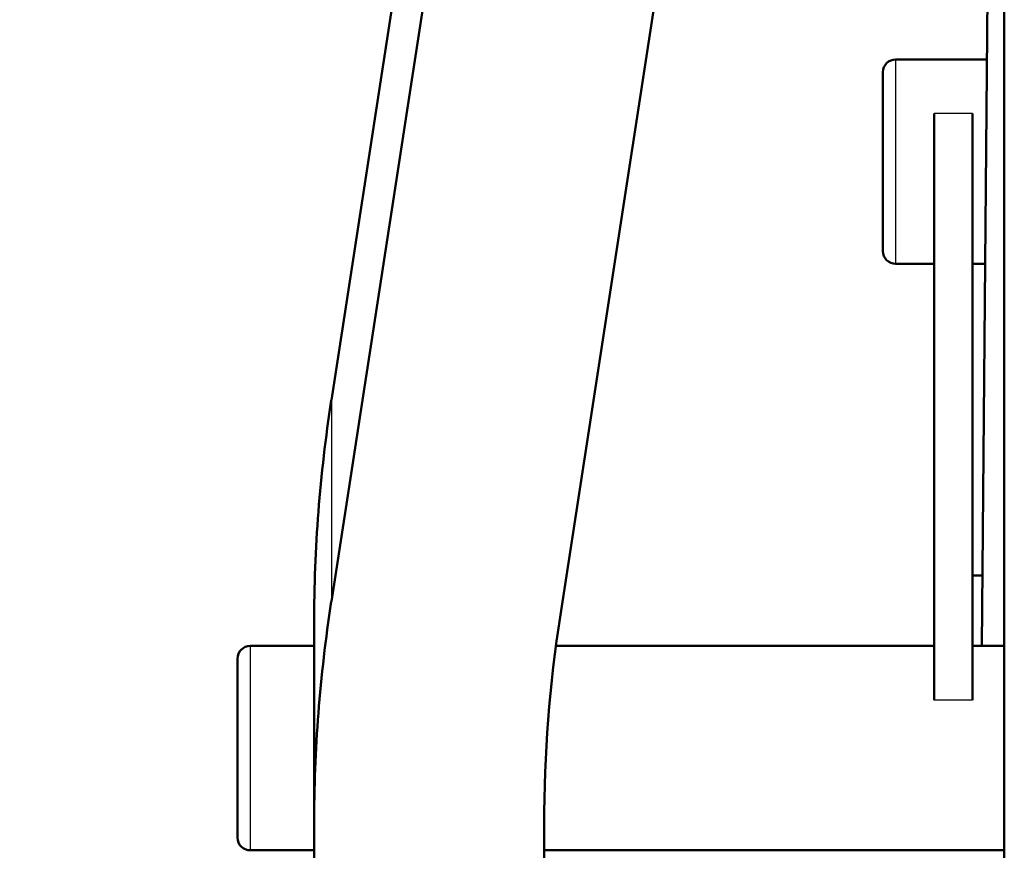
# Model space of a CAD drawing. Header units: millimetres. Extents: x 247 to 1050, y 34 to 1073.
# Tile 52 of 58: x 292 to 330, y 839 to 872. Entities that reach past the tile are written whole.
import ezdxf

# ---------------------------------------------------------------- set-up
doc = ezdxf.new("R2010")
doc.units = ezdxf.units.MM
doc.header["$LTSCALE"] = 0.75
doc.layers.add('Visible', color=7, linetype='Continuous', lineweight=50)
doc.layers.add('Visible Narrow', color=7, linetype='Continuous', lineweight=25)

msp = doc.modelspace()

# ---------------------------------------------------------------- linework, layer by layer
at = {"layer": 'Visible', "extrusion": (-1.22465e-16, -1, 2.96673e-13)}
for p, q in [((330.177, 807.567, 165.898), (330.177, 994.134, 66.699)), ((319.546, 958.471, 53.111), (303.85, 856.727, -77.116)), ((319.546, 950.591, 59.267), (303.85, 848.847, -70.959)), ((312.809, 848.323, -71.63), (328.505, 950.067, 58.597)), ((329.301, 847.111, -114.426), (330.177, 947.504, 14.075)), ((329.502, 870.068, -98.628), (325.927, 870.068, -98.628)), ((327.427, 867.946, -95.096), (327.427, 844.989, -82.89)), ((328.927, 867.946, -95.096), (328.927, 844.989, -82.89)), ((327.427, 862.068, -98.628), (325.927, 862.068, -98.628)), ((329.432, 862.068, -98.628), (328.927, 862.068, -98.628)), ((329.325, 849.874, -124.474), (328.927, 849.874, -124.474)), ((303.177, 847.111, -87.602), (303.177, 847.995, -88.292)), ((300.677, 847.111, -86.421), (303.177, 847.111, -86.421)), ((327.427, 847.111, -86.421), (312.636, 847.111, -86.421)), ((330.177, 847.111, -86.421), (328.927, 847.111, -86.421)), ((303.177, 840.115, -82.135), (303.177, 841.143, -82.939)), ((303.177, 840.115, -82.135), (303.177, 807.557, -123.807)), ((312.177, 807.557, -123.807), (312.177, 840.115, -82.135)), ((300.677, 839.111, -86.421), (303.177, 839.111, -86.421)), ((330.177, 839.111, -86.421), (312.177, 839.111, -86.421))]:
    msp.add_line(p, q, dxfattribs=at)
at = {"layer": 'Visible', "extrusion": (-3.6332e-29, -2.96673e-13, -1)}
for centre, radius, start, end in [((-335.177, 823.441, 257.24), 85.3, 298.01287, 73.77933), ((-325.927, 869.568, 98.628), 0.5, 0, 90), ((-325.927, 862.568, 98.628), 0.5, 270, 0), ((-300.677, 846.611, 86.421), 0.5, 0, 90), ((-300.677, 839.611, 86.421), 0.5, 270, 0)]:
    msp.add_arc(centre, radius, start, end, dxfattribs=at)
at = {"layer": 'Visible', "extrusion": (-1, -5.11948e-16, 1.88213e-28)}
msp.add_arc((-866.068, -98.628, -325.427), 3.5, 0, 180, dxfattribs=at)
at = {"layer": 'Visible', "extrusion": (-2.78735e-14, 0.788011, -0.615661)}
msp.add_arc((-453.177, 452.503, 722.587), 150, 0, 5.42563, dxfattribs=at)
at = {"layer": 'Visible', "extrusion": (-4.65663e-14, -0.788011, 0.615661)}
msp.add_arc((453.177, 452.503, -712.587), 150, 174.57437, 180, dxfattribs=at)
at = {"layer": 'Visible', "extrusion": (5.0061e-14, 0.788011, -0.615661)}
msp.add_arc((-453.177, 452.503, 712.587), 141, 360, 5.42563, dxfattribs=at)
at = {"layer": 'Visible', "extrusion": (-1, 1.35776e-16, 1.28277e-15)}
msp.add_arc((-843.111, -86.421, -303.177), 4, 60.5281, 180, dxfattribs=at)
at = {"layer": 'Visible', "extrusion": (-1, 1.22465e-16, 0)}
msp.add_arc((-843.111, -86.421, -300.177), 3.5, 0, 180, dxfattribs=at)
at = {"layer": 'Visible Narrow', "extrusion": (-1.22465e-16, -1, 2.96673e-13)}
for p, q in [((328.927, 867.946, -95.096), (327.427, 867.946, -95.096)), ((303.85, 856.727, -77.116), (303.85, 848.847, -70.959)), ((328.927, 844.989, -82.89), (327.427, 844.989, -82.89))]:
    msp.add_line(p, q, dxfattribs=at)
at = {"layer": 'Visible Narrow'}
msp.add_arc((335.177, 823.441, -254.303), 82.909, 106.99339, 242.76173, dxfattribs=at)
at = {"layer": 'Visible Narrow', "extrusion": (1, 4.32647e-16, -1.64687e-28)}
msp.add_arc((866.068, -98.628, 325.927), 4, 0, 180, dxfattribs=at)
at = {"layer": 'Visible Narrow', "extrusion": (1, 9.87758e-16, -3.30298e-28)}
msp.add_arc((843.111, -86.421, 300.677), 4, 0, 180, dxfattribs=at)

doc.saveas('drawing.dxf')
